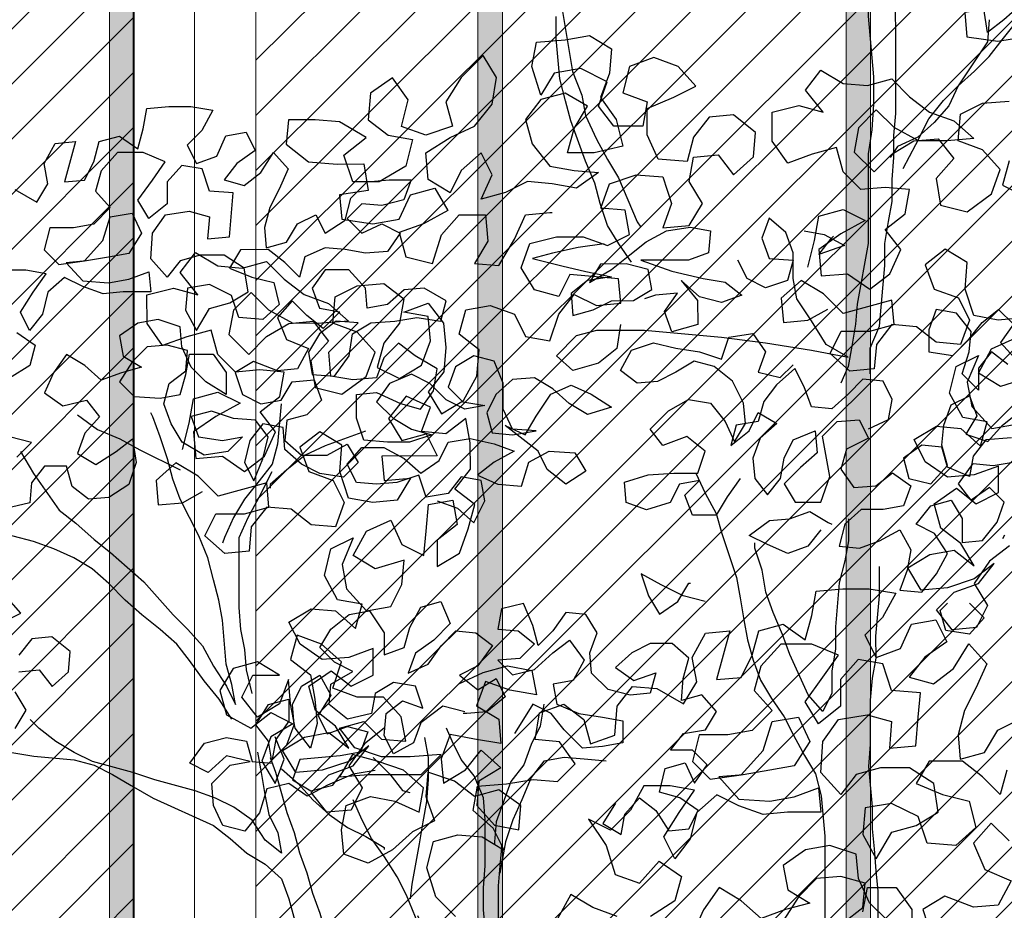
# Model space of a CAD drawing. Header units: centimetres. Extents: x 100159 to 737697, y -50084 to 234864.
# Tile 133 of 165: x 403810 to 403890, y -17625 to -17553. Entities that reach past the tile are written whole.
import ezdxf

# ---------------------------------------------------------------- set-up
doc = ezdxf.new("R2010")
doc.units = ezdxf.units.CM
doc.layers.get('0').update_dxf_attribs({"lineweight": 5})
for name, color, linetype, lineweight in [('DDL- MENUISERIES EXT', 8, 'Continuous', 5), ('DDL-HACHURES', 252, 'Continuous', 13), ('DDL-HACHURES POCHAGE GRIS', 251, 'Continuous', 5), ('DDL-TRAIT EPAIS', 7, 'Continuous', 5)]:
    doc.layers.add(name, color=color, linetype=linetype, lineweight=lineweight)
doc.layers.add('DDL- PAYSAGE', color=63, linetype='Continuous')

# ---------------------------------------------------------------- blocks, each defined once
blk = doc.blocks.new('fenetre facade est self')
at = {"layer": 'DDL- MENUISERIES EXT', "lineweight": 5, "true_color": 0x7aafdf}
h = blk.add_hatch(dxfattribs=at)
h.set_pattern_fill('ANSI31', color=143, angle=-1e-14)
h.paths.add_polyline_path([(-2052.073, 3), (-2188.079, 3), (-2188.079, -349), (-2052.073, -349)])
h.paths.add_polyline_path([(-1962.073, 3), (-2042.073, 3), (-2042.073, -349), (-1962.073, -349)])
h.paths.add_polyline_path([(-1772.073, 3.142), (-1952.073, 3.142), (-1952.073, -349), (-1772.073, -349)])
h.paths.add_polyline_path([(-1682.073, 3.116), (-1762.073, 3.116), (-1762.073, -349), (-1682.073, -349)])
h.paths.add_polyline_path([(-1557.454, 3.116), (-1672.073, 3.116), (-1672.073, -349), (-1557.454, -349)])
h.paths.add_polyline_path([(-1455.454, 3), (-1547.454, 3), (-1547.454, -349), (-1455.454, -349)])
h.paths.add_polyline_path([(-1122.044, 3), (-1355.594, 3), (-1355.594, -349), (-1122.044, -349)])
h.paths.add_polyline_path([(-948.044, 3.142), (-1112.044, 3.142), (-1112.044, -349), (-948.044, -349)])
h.paths.add_polyline_path([(-747.044, 3.142), (-938.044, 3.142), (-938.044, -349), (-747.044, -349)])
h.paths.add_polyline_path([(-557.044, 3.213), (-737.044, 3.213), (-737.044, -349), (-557.044, -349)])
h.paths.add_polyline_path([(-467.044, 3.142), (-547.044, 3.142), (-547.044, -349), (-467.044, -349)])
h.paths.add_polyline_path([(-277.044, 3.142), (-457.044, 3.142), (-457.044, -349), (-277.044, -349)])
h.paths.add_polyline_path([(-64.589, 3.142), (-267.044, 3.142), (-267.044, -349), (-64.589, -349)])
at = {"linetype": 'Continuous'}
for points in [[(-2193.079, 8), (-2193.079, -353.858), (-2047.073, -353.858), (-2047.073, 8)], [(-2047.073, 8), (-2047.073, -353.858), (-1957.073, -353.858), (-1957.073, 8)], [(-2188.079, 3), (-2188.079, -348.858), (-2052.073, -348.858), (-2052.073, 3)], [(-2042.073, 3), (-2042.073, -348.858), (-1962.073, -348.858), (-1962.073, 3)]]:
    blk.add_lwpolyline(points, close=True, dxfattribs=at)
blk = doc.blocks.new('A$C640D435A')
for points in [[(2393.84, 4419.06), (2381.42, 4344.93), (2371.1, 4318.17), (2366.96, 4295.52), (2354.58, 4268.76), (2342.2, 4246.12), (2329.82, 4225.54), (2309.18, 4176.13), (2305.06, 4169.96)], [(2315.32, 4130.82), (2329.76, 4151.4), (2342.13, 4171.98), (2350.39, 4196.69), (2356.59, 4219.33), (2366.91, 4244.04), (2383.43, 4289.33), (2389.62, 4311.98), (2395.82, 4336.68), (2399.99, 4381.98), (2400.01, 4406.7)], [(2047.49, 4005.44), (2047.52, 4034.28), (2037.24, 4059), (2031.13, 4126.96), (2031.15, 4151.67), (2027.05, 4176.39), (2022.95, 4199.05), (2022.98, 4223.76), (2020.94, 4248.47), (2020.96, 4273.19), (2018.93, 4297.9), (2019.12, 4503.84), (2015.02, 4528.55), (2008.86, 4551.21), (2006.82, 4573.86), (2002.73, 4596.52), (1994.51, 4619.18), (1992.46, 4629.48)], [(2027.47, 4631.51), (2027.45, 4606.8), (2033.6, 4582.08), (2039.76, 4559.42), (2043.86, 4534.7), (2045.89, 4505.87), (2049.97, 4460.56), (2049.92, 4407.02), (2043.68, 4339.06), (2043.65, 4308.17), (2045.68, 4279.34), (2049.78, 4252.57), (2049.68, 4151.66), (2061.98, 4083.69), (2064.02, 4061.03), (2068.11, 4036.32), (2072.21, 4013.66), (2080.43, 3995.12)], [(2010.63, 4236.13), (1996.24, 4262.91), (1981.85, 4291.76), (1965.4, 4312.36), (1948.94, 4328.85), (1930.42, 4345.35), (1913.96, 4361.84), (1899.56, 4380.38), (1883.1, 4400.99), (1866.64, 4417.48), (1848.12, 4433.97), (1831.66, 4450.46), (1817.27, 4469.01), (1879, 4419.53), (1897.52, 4403.04), (1916.04, 4388.61), (1920.18, 4415.37), (1916.09, 4440.09), (1914.05, 4464.8), (1914.1, 4520.41), (1912.06, 4538.94)], [(1914, 4403.02), (1916.03, 4378.31), (1948.94, 4328.85), (1959.21, 4306.19), (1975.67, 4287.64), (1994.19, 4271.15), (2016.83, 4260.83), (2025.06, 4248.47)], [(2533.37, 3862.9), (2510.71, 3854.69), (2492.16, 3838.23), (2479.83, 3862.95), (2483.96, 3885.6), (2506.62, 3889.7), (2521.02, 3871.15), (2545.73, 3867.01), (2553.99, 3891.72), (2578.69, 3883.46), (2601.34, 3881.38), (2624, 3883.41), (2634.31, 3904), (2617.86, 3922.55), (2593.14, 3922.57), (2570.48, 3910.23), (2551.93, 3893.78), (2531.35, 3908.21), (2521.07, 3928.81), (2496.36, 3932.96), (2469.59, 3926.8), (2446.93, 3918.59), (2469.57, 3906.21), (2488.09, 3891.78), (2465.43, 3881.5), (2438.65, 3879.47), (2430.44, 3906.24), (2407.8, 3918.62), (2378.97, 3916.59), (2366.59, 3896.01), (2389.23, 3881.57), (2409.84, 3898.03), (2420.15, 3918.61), (2457.25, 3947.41), (2434.59, 3937.13), (2422.25, 3957.74), (2405.8, 3982.46), (2383.15, 3992.78), (2360.49, 3982.5), (2337.83, 3968.11), (2364.59, 3959.85), (2385.19, 3972.19), (2403.74, 3988.64), (2424.35, 4000.98), (2449.06, 3998.9), (2467.58, 3982.41), (2477.86, 3961.8), (2471.66, 3939.16), (2449, 3937.12), (2422.23, 3941.26), (2449.01, 3943.3), (2459.33, 3965.94), (2459.35, 3994.77), (2469.67, 4019.47), (2492.33, 4025.63), (2512.91, 4013.26), (2521.13, 3990.6), (2504.64, 3974.14), (2479.92, 3970.04), (2502.57, 3965.9), (2523.18, 3976.18), (2541.73, 3994.7), (2562.33, 4004.97), (2587.03, 3994.65), (2601.43, 3974.05), (2582.88, 3955.53), (2562.27, 3943.19), (2539.61, 3937.03), (2564.32, 3928.77), (2589.03, 3928.75), (2615.8, 3930.79), (2624.06, 3955.49), (2624.09, 3982.26), (2601.44, 3984.34), (2574.66, 3972.01), (2552, 3965.85), (2537.6, 3986.46), (2533.5, 4011.18), (2558.23, 4025.57), (2576.78, 4039.97), (2593.24, 4023.48), (2601.45, 4000.82), (2628.22, 3998.73), (2652.94, 4002.83), (2655.02, 4029.6), (2622.1, 4062.58), (2646.82, 4064.62), (2665.34, 4050.18), (2677.68, 4029.58), (2673.53, 4004.87), (2648.82, 4002.83), (2632.37, 4025.5), (2628.27, 4050.22), (2607.69, 4062.59), (2580.92, 4064.68), (2556.21, 4068.82), (2529.43, 4064.72), (2523.28, 4087.38), (2548, 4101.78), (2570.65, 4099.7), (2589.17, 4083.2), (2611.82, 4079.06), (2613.9, 4101.72), (2632.46, 4122.29), (2659.23, 4122.27), (2673.62, 4101.66), (2665.37, 4079.02), (2642.71, 4074.92), (2661.23, 4056.37), (2679.77, 4070.77), (2696.26, 4087.22), (2712.72, 4068.68), (2702.4, 4043.97), (2677.68, 4033.7), (2690.02, 4011.03), (2712.67, 4008.95), (2739.45, 4019.23), (2760.03, 4006.85), (2751.77, 3982.15), (2731.17, 3971.87), (2708.52, 3976.01), (2696.18, 3996.61), (2671.47, 3998.7), (2663.21, 3976.05), (2679.67, 3959.56), (2702.32, 3953.36), (2704.36, 3930.71), (2685.81, 3914.25), (2656.98, 3914.27), (2634.34, 3926.65), (2621.96, 3906.07), (2638.42, 3889.58), (2665.2, 3893.67), (2685.8, 3903.95), (2704.35, 3920.41), (2706.43, 3945.12), (2729.09, 3949.22), (2743.49, 3930.67), (2749.64, 3905.95), (2739.32, 3885.37), (2729.05, 3910.09), (2722.9, 3934.81), (2737.33, 3953.33), (2762.04, 3955.37), (2786.76, 3963.58), (2809.41, 3957.38), (2801.15, 3934.74), (2774.38, 3930.64), (2751.73, 3934.78), (2768.19, 3918.29), (2794.95, 3914.15), (2819.68, 3928.54), (2832.05, 3949.12), (2840.31, 3971.77), (2834.16, 3994.43), (2815.63, 4008.86), (2813.6, 4031.51), (2836.25, 4037.67), (2858.91, 4035.59), (2875.37, 4019.1), (2889.76, 3996.44), (2873.27, 3979.98), (2844.44, 3977.94), (2821.79, 3982.08), (2815.63, 4004.74), (2811.53, 4027.4), (2784.76, 4027.42), (2770.33, 4006.84), (2770.3, 3982.13), (2792.97, 3996.52), (2809.46, 4012.98), (2819.78, 4035.63), (2821.86, 4058.28), (2846.58, 4066.49), (2869.23, 4062.35), (2889.81, 4047.92), (2885.67, 4025.27), (2865.06, 4012.93), (2887.71, 4006.73), (2910.36, 3998.48), (2928.9, 4014.93), (2949.51, 4027.27), (2963.91, 4006.66), (2974.18, 3984), (2953.58, 3969.61), (2926.81, 3975.81), (2912.38, 3957.29), (2928.83, 3938.74), (2937.05, 3916.08), (2916.45, 3903.74), (2893.81, 3918.18), (2875.29, 3932.61), (2871.14, 3905.84), (2879.36, 3881.12), (2902, 3866.68), (2924.65, 3864.6), (2943.2, 3879), (2949.39, 3901.65), (2974.11, 3901.63), (2988.51, 3883.08), (2990.54, 3860.43), (3017.31, 3854.22)], [(3005.01, 3911.9), (2988.55, 3928.39), (3013.26, 3934.54)], [(3007.34, 4212.56), (2982.62, 4198.17), (2970.28, 4218.77), (2974.42, 4241.42), (2962.08, 4264.09), (2939.43, 4266.17), (2951.75, 4220.85), (2929.1, 4222.93), (2918.82, 4243.53), (2912.66, 4266.19), (2890.01, 4272.39), (2869.41, 4257.99), (2863.25, 4280.65), (2859.15, 4303.31), (2834.44, 4305.39), (2809.73, 4305.41), (2785.01, 4301.32), (2797.35, 4278.65), (2813.81, 4262.16), (2803.49, 4241.58), (2780.85, 4249.84), (2770.57, 4272.5), (2747.92, 4276.64), (2737.6, 4256.05), (2758.19, 4241.62), (2772.58, 4223.07), (2749.93, 4216.92), (2731.4, 4231.35), (2717.01, 4254.01), (2700.52, 4235.49), (2710.79, 4212.83), (2721.07, 4192.23), (2727.23, 4169.57), (2725.15, 4146.92), (2702.5, 4153.12), (2690.16, 4173.72), (2669.58, 4184.04), (2659.26, 4163.45), (2636.62, 4177.89), (2630.47, 4202.61), (2611.95, 4221.16), (2587.24, 4223.24), (2562.53, 4223.26), (2570.75, 4200.6), (2595.45, 4194.4), (2618.11, 4196.44), (2634.57, 4179.95), (2618.08, 4163.49), (2595.43, 4173.81), (2574.83, 4163.53), (2589.23, 4142.93), (2613.94, 4140.84), (2636.59, 4144.94), (2659.25, 4146.98), (2681.89, 4136.66), (2688.05, 4114), (2704.54, 4130.46), (2723.09, 4144.86), (2753.98, 4144.83), (2766.32, 4124.23), (2741.59, 4113.95), (2716.88, 4107.8), (2710.67, 4083.09), (2729.19, 4066.6), (2755.97, 4068.64), (2764.23, 4093.34), (2788.95, 4105.67), (2813.66, 4101.53), (2815.7, 4076.82), (2803.32, 4054.18), (2788.93, 4078.9), (2766.28, 4085.1), (2745.7, 4097.48), (2749.84, 4124.24), (2772.51, 4138.64), (2799.28, 4138.61), (2821.93, 4132.42), (2836.32, 4113.87), (2854.88, 4134.44), (2852.84, 4163.28), (2838.45, 4183.88), (2811.68, 4188.03), (2789.02, 4181.87), (2791.06, 4157.16), (2766.35, 4159.24), (2764.31, 4186.01), (2762.27, 4208.67), (2789.05, 4210.7), (2797.31, 4235.41), (2819.96, 4239.5), (2836.42, 4220.95), (2836.4, 4196.24), (2856.98, 4179.75), (2869.35, 4200.33), (2852.9, 4223), (2838.5, 4243.61), (2863.22, 4253.88), (2892.05, 4253.85), (2910.57, 4233.24), (2916.73, 4210.58), (2900.24, 4192.07), (2918.75, 4173.51), (2941.4, 4169.37), (2968.17, 4169.35), (2974.33, 4144.63), (2957.84, 4128.17), (2929.01, 4132.32), (2908.44, 4154.99), (2900.23, 4181.77), (2875.52, 4185.91), (2865.2, 4163.27), (2879.6, 4140.6), (2902.24, 4136.46), (2926.95, 4132.32), (2949.6, 4130.24), (2931.05, 4109.66), (2902.22, 4107.63), (2879.57, 4111.77), (2856.92, 4120.03), (2854.84, 4097.38), (2885.73, 4097.35), (2908.38, 4095.27), (2931.05, 4103.48), (2951.65, 4113.76), (2970.17, 4097.27), (2976.32, 4072.55), (2990.72, 4054.01), (3001.04, 4074.59), (2986.64, 4097.26), (2972.25, 4117.86), (2994.9, 4121.96), (3019.61, 4121.94)], [(3005.13, 4051.93), (2984.53, 4037.54), (2990.69, 4014.88), (3013.33, 4000.44)], [(2354.38, 4054.59), (2300.84, 4054.64), (2259.65, 4050.56), (2214.34, 4046.48), (2164.91, 4040.35), (2113.41, 4032.16), (2072.22, 4023.96), (2096.94, 4038.35), (2113.44, 4065.11), (2129.94, 4089.8), (2134.08, 4112.45), (2134.11, 4141.28), (2142.37, 4163.93), (2160.91, 4180.39), (2169.13, 4157.73), (2160.87, 4135.08), (2134.1, 4133.05), (2140.26, 4110.39), (2164.96, 4102.13), (2185.56, 4112.4), (2195.88, 4132.99)], [(2346.23, 4151.39), (2375.06, 4147.24), (2403.88, 4141.04), (2426.53, 4134.84), (2393.57, 4126.63), (2366.8, 4120.48), (2337.96, 4114.32), (2364.73, 4110.18), (2383.25, 4095.75), (2381.17, 4071.04), (2358.52, 4077.24), (2337.93, 4087.55), (2313.22, 4087.58), (2292.64, 4099.95), (2296.78, 4122.6), (2321.5, 4128.76), (2350.33, 4128.73), (2362.67, 4108.12), (2337.97, 4122.56), (2317.39, 4139.06), (2298.87, 4153.49), (2276.23, 4165.86), (2249.46, 4170.01), (2226.8, 4165.91), (2228.84, 4141.2), (2251.48, 4132.94), (2305.03, 4132.89), (2270.01, 4120.56), (2234.99, 4112.36), (2210.27, 4108.26), (2191.73, 4093.86), (2214.37, 4085.61), (2239.09, 4091.76), (2259.7, 4110.28), (2241.14, 4087.64), (2241.12, 4060.87), (2269.94, 4052.61), (2278.2, 4075.25), (2263.81, 4095.86), (2288.52, 4093.78), (2300.87, 4089.65)], [(2121.77, 4166.01), (2099.12, 4161.91), (2076.45, 4149.57), (2105.27, 4139.25), (2090.88, 4157.8), (2088.82, 4159.86)], [(2049.49, 3943.66), (2026.85, 3953.98), (2022.75, 3976.64), (2033.07, 3997.22), (2055.72, 3999.26), (2072.18, 3982.77), (2090.7, 3966.28), (2113.36, 3968.32), (2121.61, 3990.96), (2131.93, 4011.55), (2152.51, 3992.99), (2166.9, 3974.44), (2173.06, 3951.79), (2197.77, 3947.64), (2203.93, 3924.99), (2183.35, 3941.48), (2173.07, 3962.08), (2152.47, 3949.75), (2170.99, 3933.25), (2179.2, 3910.59), (2177.12, 3887.94), (2162.69, 3869.42), (2148.29, 3887.97), (2144.19, 3910.63), (2133.92, 3931.23), (2109.21, 3941.55), (2107.13, 3916.84), (2125.65, 3900.35), (2144.17, 3881.79), (2131.79, 3861.21), (2102.96, 3861.24), (2092.69, 3890.08), (2100.97, 3935.38), (2084.51, 3951.87), (2059.8, 3953.95), (2049.48, 3933.36), (2074.18, 3920.99), (2080.34, 3898.33), (2065.91, 3877.75), (2041.2, 3879.83), (2022.68, 3894.26), (2002.07, 3879.86), (2010.29, 3857.2), (2032.93, 3853.06), (2057.65, 3853.04), (2076.17, 3836.55), (2082.32, 3811.83), (2059.67, 3809.79), (2037.02, 3818.05), (2014.38, 3830.43), (2002, 3807.79), (2006.1, 3785.13), (2014.32, 3762.47), (1989.6, 3760.43), (1973.15, 3781.04), (1960.81, 3803.71), (1975.25, 3826.35), (1995.85, 3836.62), (1979.4, 3857.23), (1956.75, 3863.43), (1944.37, 3842.85), (1944.35, 3816.08), (1921.7, 3818.16), (1905.24, 3838.77), (1897.02, 3861.43), (1913.51, 3877.89), (1934.1, 3863.45), (1948.53, 3881.97), (1932.07, 3904.64), (1909.42, 3902.6), (1884.71, 3906.74)], [(1888.85, 3933.51), (1917.68, 3931.43), (1932.08, 3912.88), (1936.18, 3890.22), (1960.9, 3900.5), (1967.1, 3923.14), (1989.75, 3925.18), (2010.33, 3910.75), (2004.14, 3888.1), (1979.42, 3881.94), (1960.9, 3902.56), (1967.1, 3925.2), (1965.06, 3947.86), (1956.85, 3970.52), (1936.26, 3980.83), (1928, 3958.19), (1940.34, 3937.58), (1915.62, 3929.37), (1899.16, 3947.92), (1880.64, 3962.35)], [(1893.05, 4015.88), (1911.59, 4030.28), (1925.99, 4011.73), (1925.97, 3987.02), (1944.52, 4005.54), (1936.31, 4030.26), (1934.27, 4052.91), (1950.76, 4073.49), (1973.42, 4077.59), (1981.64, 4054.93), (1981.61, 4030.22), (1954.84, 4026.12), (1936.32, 4044.67), (1921.92, 4063.22), (1903.4, 4077.65), (1886.91, 4061.19), (1901.31, 4040.59), (1882.75, 4020.01)], [(1896.99, 3824.36), (1899.05, 3820.24)], [(2327.61, 4060.79), (2331.71, 4034.02), (2352.29, 4017.52), (2381.11, 4009.26), (2399.66, 4025.72), (2377.03, 4048.39), (2354.38, 4054.59)], [(2193.6, 3887.93), (2207.99, 3867.32), (2220.33, 3846.72), (2247.1, 3846.69), (2255.36, 3869.34), (2238.9, 3885.83), (2261.55, 3881.69), (2271.83, 3861.08), (2298.59, 3852.82), (2321.25, 3861.04), (2323.33, 3883.69), (2296.57, 3891.95), (2267.74, 3894.04), (2240.97, 3894.06), (2232.75, 3918.78), (2253.36, 3935.24), (2280.12, 3924.92), (2294.56, 3943.44), (2273.98, 3964.05), (2251.34, 3976.43), (2226.62, 3972.33), (2210.13, 3951.75), (2199.81, 3929.11), (2187.48, 3949.71), (2189.56, 3972.36), (2201.93, 3997.07), (2222.54, 4013.52), (2245.2, 4019.68), (2265.78, 4007.3), (2286.37, 3996.99), (2309.02, 3994.91), (2327.57, 4009.31), (2315.23, 4031.97), (2290.53, 4040.23), (2265.81, 4034.08), (2239.03, 4029.98), (2214.31, 4021.77), (2206.1, 4046.49), (2179.33, 4050.63), (2164.9, 4030.05), (2173.11, 4007.39), (2148.39, 4001.23), (2133.99, 4015.66)], [(2708.51, 3971.89), (2712.59, 3926.58), (2718.75, 3903.92), (2733.15, 3885.37), (2749.6, 3864.77), (2761.94, 3844.16), (2772.22, 3821.5), (2774.27, 3815.32)], [(3000.89, 3918.08), (2986.46, 3893.38), (2957.59, 3852.22), (2939.04, 3837.82), (2918.43, 3819.3), (2899.88, 3804.91), (2862.78, 3771.99), (2829.8, 3734.95), (2813.31, 3718.49), (2796.82, 3699.97), (2784.44, 3677.33), (2770, 3654.69), (2759.69, 3634.11), (2763.83, 3656.76), (2770.03, 3679.4), (2774.19, 3728.82), (2778.33, 3751.47), (2784.53, 3774.12), (2790.73, 3798.83), (2801.05, 3823.53), (2821.68, 3864.7), (2829.94, 3887.34), (2836.14, 3909.99), (2844.4, 3934.7), (2852.66, 3957.34), (2854.72, 3961.46)], [(2937.09, 3959.32), (2914.42, 3942.87), (2889.7, 3932.6), (2867.04, 3920.26), (2821.71, 3897.65)], [(2613.75, 3941.09), (2659.05, 3924.57), (2681.69, 3914.25), (2702.27, 3897.76), (2720.79, 3881.27), (2720.78, 3877.15)], [(2243.03, 3894.06), (2232.71, 3871.42), (2220.33, 3848.77), (2214.13, 3826.13), (2197.61, 3776.72), (2193.47, 3754.07), (2189.33, 3729.36), (2185.19, 3706.71), (2178.99, 3684.06), (2170.74, 3661.42), (2158.36, 3640.84), (2143.93, 3620.26), (2133.61, 3599.67), (2121.23, 3577.03), (2108.86, 3556.45), (2102.66, 3531.74), (2098.5, 3486.44), (2098.38, 3356.7)], [(2741.17, 3646.48), (2747.37, 3673.25), (2749.45, 3695.9), (2753.59, 3718.55), (2755.67, 3743.26), (2755.74, 3821.51), (2745.47, 3844.18), (2733.13, 3866.84), (2718.74, 3895.68)], [(2102.93, 3830.35), (2117.33, 3811.8), (2139.98, 3803.54), (2162.64, 3813.82), (2183.24, 3824.1), (2160.6, 3840.59), (2137.95, 3842.67), (2115.31, 3850.93), (2094.7, 3838.59), (2090.58, 3836.54)], [(2072.05, 3842.73), (2072.03, 3818.02), (2076.13, 3795.36), (2082.28, 3770.65), (2086.36, 3721.22), (2086.33, 3696.5), (2090.43, 3671.79), (2090.41, 3647.08), (2100.69, 3626.47), (2117.18, 3644.99), (2137.81, 3690.28), (2146.07, 3712.92), (2156.39, 3737.63), (2164.65, 3760.27), (2168.79, 3784.98), (2177.05, 3809.69), (2177.06, 3815.86)], [(2763.79, 3617.63), (2778.23, 3640.27), (2794.72, 3660.85), (2811.22, 3683.49), (2825.65, 3702.01), (2844.2, 3718.46), (2864.81, 3734.92), (2883.36, 3751.38), (2901.91, 3769.9), (2920.46, 3786.35), (2941.06, 3798.69), (2963.73, 3808.97), (2986.39, 3817.18), (3009.04, 3823.34), (3031.7, 3825.38), (3054.36, 3831.54), (3079.07, 3835.63), (3101.73, 3839.73), (3153.21, 3839.68), (3175.86, 3831.43), (3184.09, 3825.24)], [(2038.65, 3350.58), (2038.72, 3424.71), (2040.8, 3447.36), (2042.88, 3472.07), (2044.96, 3494.73), (2044.99, 3519.44), (2049.15, 3564.74), (2047.11, 3589.45), (2047.15, 3638.88), (2045.12, 3663.59), (2041.02, 3686.25), (2041.04, 3710.96), (2036.96, 3756.27), (2037, 3789.22)], [(3478.19, 3398.68), (3472.03, 3423.4), (3467.94, 3446.06), (3445.29, 3452.26), (3424.69, 3441.98), (3447.33, 3429.6), (3467.91, 3415.17), (3465.83, 3390.46), (3441.12, 3392.54), (3420.51, 3378.14), (3401.99, 3392.57), (3391.71, 3415.24), (3406.14, 3433.76), (3387.62, 3448.19), (3383.53, 3470.85), (3406.18, 3472.89), (3428.83, 3470.81), (3445.32, 3487.27), (3451.52, 3509.91), (3474.17, 3503.71), (3496.81, 3495.46), (3511.25, 3516.04), (3511.27, 3542.81), (3486.56, 3549.01), (3463.91, 3542.85), (3480.4, 3563.43), (3466, 3581.98), (3445.4, 3569.64), (3422.74, 3567.6), (3400.09, 3573.8), (3383.6, 3557.34), (3365.06, 3542.94), (3342.4, 3534.72), (3323.85, 3518.27), (3348.56, 3516.19), (3375.33, 3516.16), (3397.99, 3528.5), (3414.48, 3544.96), (3430.94, 3528.47), (3435.04, 3505.81), (3416.49, 3487.29), (3400.03, 3503.78), (3379.45, 3516.16), (3356.8, 3518.24), (3342.36, 3499.72), (3358.82, 3481.17), (3354.68, 3456.46), (3329.96, 3450.3), (3307.33, 3466.8), (3299.11, 3489.46), (3315.6, 3507.98), (3338.26, 3516.19), (3336.22, 3540.91), (3315.64, 3551.22), (3290.93, 3553.31)], [(3290.88, 3497.7), (3297.04, 3475.04), (3276.43, 3464.77)], [(3006.79, 3607.11), (2994.45, 3627.71), (3006.82, 3648.3)], [(3002.73, 3670.95), (2980.08, 3673.03), (2965.64, 3654.51), (2947.12, 3671), (2945.09, 3693.66), (2965.69, 3710.12), (2988.35, 3708.04), (3002.74, 3689.49)], [(3021.31, 3726.54), (3000.73, 3736.85), (3017.22, 3755.37)], [(3295.13, 3648.03), (3319.85, 3648.01), (3328.11, 3672.72), (3307.53, 3689.21), (3332.25, 3703.6), (3354.91, 3705.64), (3379.62, 3705.62), (3381.66, 3682.96), (3361.05, 3666.51), (3334.28, 3664.47), (3309.57, 3664.49), (3305.42, 3639.79), (3332.19, 3635.64), (3330.11, 3612.99), (3301.28, 3608.9), (3276.57, 3613.04)], [(2232.6, 3749.91), (2257.32, 3756.07), (2282.04, 3768.4), (2304.7, 3780.74), (2296.44, 3756.03), (2284.07, 3735.45), (2263.49, 3749.89), (2251.15, 3770.49), (2249.09, 3770.49)], [(1936.05, 3748.13), (1919.56, 3731.67), (1936.02, 3713.12), (1962.79, 3717.21), (1968.99, 3739.86), (1960.76, 3748.1)], [(2333.3, 3523.29), (2347.69, 3500.63), (2327.09, 3488.29), (2322.99, 3510.95), (2306.53, 3529.49), (2287.99, 3515.1), (2273.55, 3492.46), (2250.9, 3494.54), (2240.62, 3515.14), (2261.23, 3529.54), (2283.89, 3535.69), (2277.73, 3562.47), (2255.09, 3568.67), (2244.77, 3546.03), (2230.37, 3566.63), (2246.86, 3583.09), (2271.57, 3583.07), (2257.17, 3601.62), (2232.47, 3605.76), (2220.13, 3626.36), (2236.62, 3644.88), (2259.27, 3638.68), (2257.23, 3663.4), (2251.07, 3686.06), (2269.62, 3702.52), (2294.34, 3702.49), (2314.92, 3692.18), (2333.44, 3675.68), (2312.83, 3661.29), (2288.13, 3669.55), (2294.28, 3646.89), (2316.94, 3644.81), (2341.65, 3650.97), (2360.21, 3669.48), (2362.29, 3692.13), (2354.07, 3714.79), (2366.44, 3735.38), (2389.1, 3737.41), (2403.49, 3716.81), (2419.95, 3700.32), (2426.15, 3722.97), (2436.47, 3747.67), (2461.18, 3741.47), (2465.28, 3718.81), (2442.62, 3716.77), (2424.08, 3702.37), (2440.54, 3685.88), (2465.25, 3683.8), (2448.76, 3667.34), (2424.05, 3673.54), (2403.47, 3692.1), (2384.95, 3706.53), (2368.46, 3683.89), (2380.79, 3661.23), (2403.44, 3657.09), (2399.3, 3634.44), (2374.58, 3624.16), (2347.8, 3620.07), (2325.15, 3615.97), (2325.12, 3591.26), (2347.77, 3587.12), (2370.42, 3585.04), (2391.04, 3605.61), (2405.47, 3624.13), (2426.07, 3634.41), (2440.47, 3611.75), (2446.64, 3601.44)], [(2502.26, 3626.11), (2526.98, 3632.26), (2551.67, 3613.7), (2559.89, 3591.04), (2582.53, 3578.67), (2592.85, 3599.25), (2590.81, 3623.97), (2572.29, 3638.4), (2549.63, 3630.18), (2557.89, 3654.89), (2582.61, 3658.98), (2603.19, 3646.61), (2607.29, 3623.95), (2634.05, 3617.75), (2654.66, 3634.2), (2652.62, 3656.86), (2627.92, 3671.3), (2648.53, 3681.57), (2665.02, 3698.03), (2652.68, 3718.64), (2632.1, 3735.13), (2609.45, 3739.27), (2592.95, 3714.58), (2592.93, 3689.86), (2570.29, 3698.12), (2564.13, 3720.78), (2551.79, 3743.44), (2529.15, 3749.64), (2518.83, 3724.94), (2537.34, 3706.39), (2557.92, 3691.95), (2566.14, 3669.29), (2543.5, 3679.61), (2529.1, 3700.22), (2512.64, 3716.71), (2489.99, 3714.67), (2471.44, 3700.27), (2487.89, 3677.6), (2508.48, 3667.29), (2487.87, 3650.83), (2467.29, 3663.21), (2456.97, 3642.62), (2477.55, 3626.13), (2500.2, 3624.05), (2504.32, 3624.04)], [(2603.11, 3560.11), (2627.82, 3555.97), (2656.64, 3543.59), (2679.28, 3531.21), (2699.89, 3545.61), (2724.59, 3539.41), (2732.81, 3512.63), (2749.26, 3492.02), (2773.98, 3498.18), (2784.3, 3520.82), (2786.38, 3545.53), (2765.8, 3566.14), (2743.16, 3570.28), (2769.93, 3576.44), (2790.51, 3557.88), (2811.11, 3568.16), (2794.66, 3590.83), (2769.95, 3597.03), (2747.29, 3592.93), (2741.1, 3570.28), (2718.44, 3568.25), (2722.58, 3592.95), (2737.01, 3611.48), (2722.62, 3634.14), (2699.97, 3640.34), (2699.95, 3615.63), (2714.35, 3595.02), (2718.44, 3572.36), (2701.99, 3588.85), (2693.77, 3611.51), (2695.85, 3634.17), (2685.57, 3654.77), (2664.99, 3667.14), (2652.61, 3644.5), (2667.01, 3621.84), (2656.69, 3601.25), (2634.05, 3609.51), (2611.39, 3603.35), (2619.6, 3580.69), (2642.25, 3576.55), (2687.55, 3572.39), (2695.77, 3549.73), (2675.17, 3537.4), (2650.46, 3543.6), (2638.12, 3560.08)], [(2413.72, 3634.42), (2417.81, 3609.71), (2428.09, 3589.11), (2436.31, 3566.44), (2450.71, 3547.9), (2467.14, 3502.58), (2469.18, 3479.92), (2469.18, 3477.86)], [(2734.93, 3580.59), (2730.79, 3557.94), (2726.65, 3533.23), (2722.51, 3510.58), (2712.19, 3490), (2708.05, 3467.35), (2726.6, 3481.75), (2741.04, 3504.38), (2761.64, 3518.78), (2782.25, 3529.06), (2804.91, 3537.28), (2850.22, 3549.59), (2874.94, 3557.81), (2920.26, 3570.12), (2940.86, 3580.4), (2961.47, 3592.74), (2980.02, 3607.13), (2990.32, 3617.42)], [(4059.84, 3228.88), (4053.68, 3253.6), (4049.59, 3276.26), (4026.94, 3282.45), (4006.34, 3272.18), (4028.98, 3259.8), (4049.56, 3245.36), (4047.48, 3220.65), (4022.77, 3222.74), (4002.16, 3208.34), (3983.64, 3222.77), (3973.36, 3245.43), (3987.79, 3263.96), (3969.27, 3278.39), (3965.18, 3301.04), (3987.83, 3303.08), (4010.48, 3301), (4026.97, 3317.46), (4033.17, 3340.11), (4055.82, 3333.91), (4078.46, 3325.65), (4092.9, 3346.23), (4092.92, 3373.01), (4068.22, 3379.21), (4045.56, 3373.05), (4062.05, 3393.63), (4047.65, 3412.17), (4027.05, 3399.84), (4004.39, 3397.8), (3981.74, 3404), (3965.25, 3387.54), (3946.71, 3373.14), (3924.05, 3364.92), (3905.5, 3348.46), (3930.21, 3346.38), (3956.98, 3346.36), (3979.64, 3358.69), (3996.13, 3375.15), (4012.59, 3358.66), (4016.69, 3336.01), (3998.14, 3317.49), (3981.68, 3333.98), (3961.1, 3346.35), (3938.45, 3348.43), (3924.01, 3329.91), (3940.47, 3311.36), (3936.33, 3286.66), (3911.61, 3280.5), (3888.98, 3297), (3880.76, 3319.66), (3897.25, 3338.18), (3919.91, 3346.39), (3917.87, 3371.11), (3897.29, 3381.42), (3872.58, 3383.5), (3854.03, 3369.11), (3858.13, 3346.45), (3872.53, 3327.9), (3878.69, 3305.24), (3858.08, 3294.96), (3837.5, 3307.34), (3829.28, 3330), (3831.36, 3352.65), (3854.02, 3356.75), (3831.38, 3365.01), (3816.94, 3346.49), (3814.86, 3323.84), (3816.9, 3301.18), (3831.3, 3282.63), (3818.93, 3262.05), (3798.34, 3274.43), (3786.01, 3297.09), (3783.97, 3321.8), (3802.52, 3336.2), (3796.36, 3358.86), (3773.71, 3363), (3751.05, 3354.78), (3740.74, 3334.2), (3718.08, 3330.1), (3709.86, 3354.82), (3695.47, 3373.37), (3674.86, 3363.09), (3652.21, 3365.17), (3654.29, 3387.82), (3699.6, 3391.9), (3709.88, 3371.3), (3732.54, 3377.45), (3744.91, 3398.04), (3736.7, 3420.7), (3711.99, 3426.9), (3687.28, 3426.92), (3664.62, 3418.7), (3644.03, 3429.02), (3648.17, 3451.67), (3670.83, 3453.71), (3662.61, 3476.37), (3637.91, 3484.63), (3613.19, 3482.59), (3604.93, 3457.89), (3613.15, 3435.23), (3588.44, 3437.31), (3576.1, 3457.91), (3588.48, 3478.49), (3584.38, 3501.15), (3561.73, 3503.23), (3547.29, 3484.71), (3528.77, 3501.2), (3526.74, 3523.86), (3547.34, 3540.31), (3570, 3538.23), (3584.39, 3519.69), (3590.55, 3497.03), (3617.32, 3499.06), (3627.64, 3521.71), (3627.67, 3546.42), (3602.96, 3556.74), (3582.38, 3567.05), (3598.87, 3585.57), (3621.53, 3593.79), (3644.18, 3585.53), (3650.33, 3560.81), (3627.67, 3552.6), (3631.77, 3529.94), (3658.54, 3529.91), (3672.97, 3548.44), (3664.76, 3571.1), (3689.48, 3583.43), (3714.19, 3579.29), (3726.53, 3558.68), (3734.79, 3585.45), (3730.69, 3608.1), (3703.92, 3610.19), (3681.27, 3614.33), (3660.67, 3601.99), (3662.7, 3579.34), (3670.92, 3556.67), (3656.49, 3536.09), (3650.29, 3511.39), (3677.05, 3505.19), (3701.76, 3505.16), (3695.61, 3527.82), (3683.27, 3548.43), (3703.87, 3560.76), (3726.52, 3554.56), (3740.92, 3536.02), (3734.72, 3513.37), (3718.23, 3492.79), (3695.57, 3488.69), (3672.92, 3486.65), (3693.5, 3472.22), (3716.15, 3476.32), (3738.81, 3478.36), (3759.39, 3468.04), (3782.04, 3461.84), (3771.76, 3484.5), (3782.08, 3505.09), (3800.6, 3488.6), (3810.88, 3467.99), (3831.48, 3480.33), (3833.56, 3505.04), (3810.92, 3519.48), (3788.28, 3529.8), (3771.82, 3550.4), (3767.73, 3575.12), (3780.1, 3595.7), (3800.68, 3575.09), (3815.07, 3552.42), (3808.87, 3529.78), (3833.58, 3521.52), (3856.24, 3529.73), (3850.08, 3554.45), (3864.52, 3575.03), (3885.1, 3560.6), (3887.13, 3535.88), (3868.59, 3521.48), (3845.93, 3517.39), (3852.09, 3492.67), (3876.79, 3478.23), (3901.5, 3478.21), (3909.76, 3502.91), (3889.18, 3519.41), (3913.9, 3533.8), (3936.56, 3535.84), (3961.27, 3535.82), (3963.31, 3513.16), (3942.7, 3496.7), (3915.93, 3494.67), (3891.22, 3494.69), (3887.07, 3469.98), (3913.84, 3465.84), (3911.76, 3443.19), (3882.93, 3439.1), (3858.22, 3443.24), (3847.94, 3465.9), (3825.3, 3472.1), (3812.92, 3451.52), (3835.56, 3439.14), (3858.21, 3430.88), (3852.01, 3408.24), (3827.29, 3402.08), (3819.08, 3428.86), (3802.62, 3447.41), (3777.91, 3447.43), (3775.83, 3422.72), (3788.16, 3402.12), (3765.51, 3400.08), (3751.12, 3424.8), (3740.84, 3447.46), (3718.19, 3449.54), (3716.13, 3449.55)], [(2555.6, 3397.47), (2545.28, 3374.82), (2534.96, 3350.12), (2522.58, 3329.54), (2477.21, 3251.33), (2477.26, 3306.93), (2477.3, 3356.35), (2479.38, 3379), (2481.46, 3403.71), (2481.49, 3428.43), (2479.45, 3453.14), (2479.5, 3504.62), (2481.58, 3529.33), (2491.9, 3554.04), (2506.33, 3572.56), (2516.65, 3593.14), (2522.84, 3607.55)], [(2547.54, 3597.23), (2543.4, 3574.58), (2543.38, 3549.87), (2545.42, 3525.16), (2549.51, 3502.5), (2553.61, 3477.78), (2561.81, 3432.47), (2563.85, 3415.99)], [(3058.25, 3586.47), (3033.54, 3582.37), (3010.88, 3580.33), (2986.17, 3576.24), (2940.86, 3572.16), (2918.2, 3566), (2897.59, 3555.73), (2876.99, 3543.39), (2852.26, 3529), (2784.28, 3498.17), (2765.73, 3483.77), (2747.18, 3467.31), (2726.57, 3454.97), (2708.03, 3438.52), (2699.77, 3415.87), (2687.37, 3370.58)], [(2343.64, 3570.65), (2368.35, 3572.68), (2391.01, 3574.72), (2413.66, 3570.58), (2428.06, 3552.04), (2438.33, 3527.31), (2448.61, 3504.65), (2456.82, 3479.93), (2460.92, 3457.28), (2462.97, 3444.92)], [(2497.58, 3006.24), (2503.78, 3030.95), (2516.15, 3051.53), (2530.58, 3070.05), (2555.33, 3111.22), (2565.65, 3131.8), (2594.51, 3168.84), (2615.15, 3214.13), (2623.41, 3236.78), (2635.8, 3282.07), (2639.95, 3306.78), (2652.34, 3352.07), (2658.54, 3376.78), (2664.74, 3399.43), (2673, 3422.07), (2679.2, 3444.72), (2687.46, 3467.37), (2693.66, 3490.01), (2701.92, 3512.66), (2714.31, 3557.95), (2720.51, 3574.42)], [(2605.18, 3574.53), (2586.63, 3556.01), (2572.2, 3537.49), (2563.96, 3535.44)], [(2708.14, 3562.08), (2689.59, 3545.62), (2673.1, 3527.1), (2654.55, 3510.64), (2633.94, 3496.25), (2613.34, 3485.97), (2592.73, 3473.63), (2592.73, 3471.57)], [(2446.05, 2958.92), (2446.09, 3008.35), (2444.05, 3031), (2439.96, 3055.72), (2435.86, 3078.38), (2435.91, 3127.8), (2442.11, 3152.51), (2462.74, 3193.68), (2475.11, 3214.26), (2497.79, 3245.13), (2493.69, 3263.67), (2504.01, 3286.31), (2514.33, 3306.89), (2528.76, 3327.47), (2541.13, 3348.06), (2551.45, 3372.76), (2557.65, 3395.41), (2567.97, 3420.11), (2578.29, 3440.69), (2592.72, 3463.33), (2607.16, 3483.91), (2617.47, 3504.5), (2627.79, 3527.14)], [(2460.94, 3477.87), (2462.98, 3453.16), (2465.01, 3430.5), (2464.92, 3327.53), (2462.84, 3304.88), (2446.28, 3214.29), (2438.02, 3191.64), (2435.94, 3168.99), (2427.69, 3146.34), (2423.55, 3123.69), (2423.5, 3072.21), (2427.6, 3049.55), (2429.64, 3026.9), (2429.57, 2952.76)], [(3290.55, 3139.38), (3309.07, 3124.94), (3323.47, 3104.34), (3311.09, 3083.75), (3321.37, 3063.15), (3344.02, 3061.07), (3358.45, 3079.59), (3341.99, 3096.08), (3319.35, 3104.34), (3304.95, 3122.89), (3323.47, 3108.45), (3348.18, 3100.19), (3372.89, 3098.11), (3385.26, 3118.69), (3364.68, 3131.07), (3342.03, 3135.21), (3323.48, 3120.81), (3335.86, 3141.39), (3354.41, 3155.79), (3360.6, 3178.44), (3340.02, 3192.87), (3321.48, 3178.47), (3300.89, 3188.79), (3300.92, 3213.5), (3323.56, 3205.24), (3348.27, 3203.16), (3368.88, 3217.56), (3379.19, 3238.14), (3358.61, 3250.52), (3335.96, 3248.48), (3317.41, 3232.02), (3311.25, 3254.68), (3333.91, 3258.78), (3346.28, 3281.42), (3340.13, 3306.14), (3319.54, 3316.45), (3329.82, 3291.73), (3325.68, 3269.08), (3307.13, 3248.51), (3284.48, 3252.65)], [(3272.16, 3295.9), (3298.92, 3287.64), (3319.53, 3299.98), (3307.19, 3322.64), (3284.55, 3332.96)], [(3278.39, 3351.5), (3301.04, 3349.42), (3323.7, 3353.52), (3331.96, 3378.22), (3329.92, 3402.94), (3350.52, 3415.27), (3369.05, 3400.84), (3360.79, 3378.2), (3338.13, 3369.98), (3327.81, 3349.4), (3336.03, 3326.74), (3358.68, 3328.77), (3377.23, 3343.17), (3399.89, 3345.21), (3414.28, 3326.66), (3416.32, 3304.01), (3438.97, 3301.93), (3457.52, 3318.39), (3447.24, 3338.99), (3420.47, 3339.01), (3397.83, 3345.21), (3399.91, 3367.86), (3445.2, 3355.47), (3463.75, 3373.98), (3484.36, 3386.32), (3502.88, 3369.83), (3500.8, 3347.18), (3478.14, 3349.26), (3459.62, 3359.57)], [(3872.2, 2969.57), (3890.72, 2955.14), (3905.12, 2934.53), (3892.74, 2913.95), (3903.02, 2893.35), (3925.67, 2891.27), (3940.11, 2909.79), (3923.65, 2926.28), (3901, 2934.54), (3886.6, 2953.08), (3905.12, 2938.65), (3929.83, 2930.39), (3954.54, 2928.31), (3966.91, 2948.89), (3946.33, 2961.27), (3923.68, 2965.41), (3905.13, 2951.01), (3917.51, 2971.59), (3936.06, 2985.99), (3942.25, 3008.64), (3921.67, 3023.07), (3903.13, 3008.67), (3882.54, 3018.99), (3882.57, 3043.7), (3905.21, 3035.44), (3929.92, 3033.36), (3950.53, 3047.76), (3960.84, 3068.34), (3940.26, 3080.72), (3917.61, 3078.68), (3899.06, 3062.22), (3892.9, 3084.88), (3915.56, 3088.98), (3927.93, 3111.62), (3921.78, 3136.34), (3901.19, 3146.65), (3911.47, 3121.93), (3907.33, 3099.28), (3888.78, 3078.7), (3866.13, 3082.84), (3855.85, 3103.45), (3853.81, 3126.1), (3880.57, 3117.84), (3901.18, 3130.18), (3888.84, 3152.84), (3866.2, 3163.16), (3855.88, 3140.51), (3835.28, 3130.24), (3833.24, 3152.89), (3831.2, 3177.61), (3808.55, 3181.75), (3804.42, 3159.1), (3822.94, 3144.66), (3822.91, 3119.95), (3802.33, 3132.33), (3794.11, 3154.99), (3787.96, 3177.65), (3806.51, 3192.04), (3792.11, 3210.59), (3792.13, 3235.3), (3796.27, 3257.95), (3814.79, 3243.52), (3837.44, 3245.56), (3829.23, 3268.22), (3851.89, 3278.5), (3868.35, 3257.89), (3855.97, 3237.3), (3833.32, 3243.5), (3823.01, 3222.92), (3874.49, 3222.87), (3872.41, 3200.22), (3847.7, 3202.3), (3860.04, 3181.7), (3882.69, 3179.62), (3905.35, 3183.72), (3913.61, 3208.42), (3911.57, 3233.13), (3932.17, 3245.47), (3950.7, 3231.04), (3942.44, 3208.39), (3919.78, 3200.18), (3909.46, 3179.59), (3917.68, 3156.93), (3940.33, 3158.97), (3958.88, 3173.37), (3981.54, 3175.41), (3995.93, 3156.86), (3997.97, 3134.21), (4020.62, 3132.13), (4039.17, 3148.58), (4028.89, 3169.19), (4002.12, 3169.21), (3979.48, 3175.41), (3981.56, 3198.06), (4026.85, 3185.66), (4045.4, 3204.18), (4066.01, 3216.52), (4084.53, 3200.03), (4082.45, 3177.38), (4059.79, 3179.46), (4041.27, 3189.77)], [(3291.01, 2864.68), (3307.5, 2881.14), (3323.96, 2862.59), (3313.64, 2837.89), (3288.92, 2827.61), (3301.25, 2804.95), (3323.91, 2802.87), (3350.69, 2813.14), (3371.27, 2800.76), (3363.01, 2776.06)], [(3445.39, 2788.34), (3426.87, 2802.77), (3424.84, 2825.43), (3447.49, 2831.59), (3470.14, 2829.51), (3486.6, 2813.02), (3501, 2790.35)], [(3426.87, 2798.65), (3422.77, 2821.31), (3396, 2821.34), (3381.57, 2800.76), (3381.54, 2776.04)], [(3404.21, 2790.44), (3420.7, 2806.9), (3431.02, 2829.54), (3433.1, 2852.19), (3457.82, 2860.41), (3480.47, 2856.27), (3501.05, 2841.83), (3496.91, 2819.18), (3476.3, 2806.85), (3498.95, 2800.65), (3521.59, 2792.39), (3540.14, 2808.85), (3560.75, 2821.18), (3575.15, 2800.58), (3585.42, 2777.92)], [(3805.79, 2794.19), (3824.34, 2812.71), (3832.6, 2839.47), (3826.45, 2864.19), (3803.8, 2870.39), (3781.14, 2868.35), (3760.54, 2856.01), (3770.85, 2876.6), (3789.4, 2893.05), (3785.31, 2915.71), (3758.54, 2917.79), (3733.83, 2921.94), (3711.17, 2919.9), (3694.71, 2936.39), (3709.15, 2956.97), (3731.8, 2959.01), (3727.71, 2983.72), (3705.06, 2991.98), (3686.51, 2977.58), (3680.31, 2954.93), (3657.67, 2963.19), (3655.63, 2989.97), (3641.24, 3008.51), (3618.58, 3006.47), (3593.86, 2992.08), (3581.52, 3012.69), (3585.66, 3035.34), (3573.32, 3058), (3550.67, 3060.08), (3562.99, 3014.76), (3540.33, 3016.84), (3530.06, 3037.45), (3523.9, 3060.1), (3501.25, 3066.3), (3480.65, 3051.91), (3474.49, 3074.57), (3470.39, 3097.22), (3445.68, 3099.3), (3420.97, 3099.33), (3396.25, 3095.23), (3408.59, 3072.57), (3425.05, 3056.08), (3414.73, 3035.49), (3392.09, 3043.75), (3381.81, 3066.41), (3359.16, 3070.55), (3348.84, 3049.97), (3369.42, 3035.53), (3383.82, 3016.99), (3361.16, 3010.83), (3342.64, 3025.26), (3328.25, 3047.93), (3311.76, 3029.41), (3322.03, 3006.75), (3332.31, 2986.14), (3338.47, 2963.48), (3336.39, 2940.83), (3313.74, 2947.03), (3301.4, 2967.64), (3280.82, 2977.95)], [(3293.13, 2930.58), (3299.29, 2907.92), (3315.78, 2924.38), (3334.33, 2938.78), (3365.22, 2938.75), (3377.55, 2918.14), (3352.83, 2907.87), (3328.11, 2901.71), (3321.91, 2877.01), (3340.43, 2860.51), (3367.21, 2862.55), (3375.47, 2887.25), (3400.19, 2899.59), (3424.9, 2895.45), (3426.94, 2870.73), (3414.56, 2848.09), (3400.17, 2872.82), (3377.52, 2879.01), (3356.94, 2891.39), (3361.08, 2918.16), (3383.75, 2932.55), (3410.52, 2932.53), (3433.16, 2926.33), (3447.56, 2907.78), (3466.12, 2928.36), (3464.08, 2957.19), (3449.69, 2977.8), (3422.92, 2981.94), (3400.26, 2975.78), (3402.3, 2951.07), (3377.59, 2953.15), (3375.55, 2979.93), (3373.51, 3002.58), (3400.29, 3004.61), (3408.55, 3029.32), (3431.2, 3033.42), (3447.66, 3014.87), (3447.64, 2990.16), (3468.22, 2973.66), (3480.59, 2994.24), (3464.14, 3016.91), (3449.74, 3037.52), (3474.46, 3047.79), (3503.29, 3047.77), (3521.81, 3027.16), (3527.97, 3004.5), (3511.48, 2985.98), (3529.99, 2967.43), (3552.64, 2963.29), (3579.41, 2963.26), (3585.57, 2938.55), (3569.08, 2922.09), (3540.25, 2926.23), (3519.68, 2948.9), (3511.47, 2975.68), (3486.76, 2979.82), (3476.44, 2957.18), (3490.83, 2934.51), (3513.48, 2930.37), (3538.19, 2926.23), (3560.84, 2924.15), (3542.29, 2903.58), (3513.46, 2901.54), (3490.81, 2905.68), (3468.16, 2913.94), (3466.08, 2891.29), (3496.97, 2891.26), (3519.62, 2889.18), (3542.28, 2897.4), (3562.89, 2907.68), (3581.41, 2891.18), (3587.56, 2866.47), (3601.96, 2847.92), (3612.28, 2868.5), (3597.88, 2891.17), (3583.48, 2911.78), (3606.14, 2915.87), (3630.85, 2915.85), (3643.19, 2893.19), (3661.71, 2874.64), (3682.31, 2884.91), (3665.81, 2860.22), (3657.55, 2833.45), (3634.89, 2825.24), (3616.37, 2845.85), (3595.77, 2831.45), (3601.92, 2808.79), (3624.56, 2794.35)], [(3655.45, 2794.33), (3678.12, 2802.54), (3698.72, 2814.88), (3711.06, 2792.22)], [(3802.81, 3010.96), (3780.16, 3021.28), (3757.52, 3027.48), (3734.86, 3023.38), (3730.72, 3000.73), (3755.44, 3004.83), (3778.1, 3013.04), (3786.31, 2990.38), (3765.71, 2978.05), (3763.63, 2955.39), (3788.35, 2959.49), (3811, 2963.59), (3819.22, 2940.93), (3817.14, 2918.28), (3796.56, 2930.65), (3782.16, 2949.2), (3763.61, 2932.74), (3784.19, 2920.37), (3786.23, 2897.71), (3769.74, 2879.19), (3747.08, 2875.09), (3745.04, 2897.75), (3765.65, 2912.15), (3788.3, 2905.95), (3806.84, 2920.35), (3831.56, 2928.56), (3833.6, 2905.91), (3825.34, 2883.26), (3845.93, 2872.95), (3864.45, 2856.45), (3887.09, 2844.08), (3909.75, 2852.29), (3911.83, 2874.94), (3907.73, 2897.6), (3885.09, 2905.86), (3862.43, 2901.76), (3839.77, 2891.49), (3835.67, 2914.14), (3854.22, 2930.6), (3878.94, 2938.81), (3901.6, 2944.97), (3913.93, 2924.37), (3887.16, 2926.45), (3837.74, 2926.5), (3819.22, 2945.05), (3848.05, 2942.96), (3874.82, 2942.94), (3899.54, 2951.15), (3913.98, 2969.67), (3891.33, 2975.87), (3874.84, 2959.41), (3852.18, 2957.37), (3856.32, 2980.02), (3872.82, 2998.54), (3897.53, 2998.52), (3920.19, 3006.74), (3911.97, 3031.46), (3930.52, 3047.91), (3953.18, 3056.13), (3959.34, 3033.47), (3940.79, 3019.07), (3936.65, 2996.42), (3934.57, 2973.77), (3940.73, 2951.11), (3955.16, 2969.64), (3959.3, 2992.28), (3961.38, 3014.94), (3969.6, 2992.27), (3990.18, 2979.9), (4004.61, 2998.42), (3994.34, 3019.02), (3969.62, 3019.05), (3990.23, 3031.38), (4012.88, 3025.18), (4025.21, 3004.58), (4019.01, 2981.93), (3996.35, 2969.6), (3977.83, 2984.03), (3957.23, 2973.75), (3977.81, 2961.38), (3986.03, 2938.72), (3973.65, 2918.13), (3965.43, 2940.79), (3973.69, 2961.38)]]:
    blk.add_lwpolyline(points)
blk = doc.blocks.new('veget facade ouest self')
at = {"layer": 'DDL- PAYSAGE', "rotation": 270}
for p, xscale, yscale, zscale in [((-10.696, -387.727), -0.07261483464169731, 0.07261483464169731, 0.07261483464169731), ((-8.842, -538.625), -0.08759222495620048, 0.08759222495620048, 0.08759222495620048)]:
    blk.add_blockref('A$C640D435A', p, dxfattribs=dict(at, xscale=xscale, yscale=yscale, zscale=zscale))
blk = doc.blocks.new('*U184')
h = blk.add_hatch(color=256)
h.dxf.hatch_style = 1
h.paths.add_polyline_path([(-180.929, 0.997), (-180.929, -1.003), (180.929, -0.997), (180.929, 1.003)])
at = {"layer": 'DDL-TRAIT EPAIS'}
blk.add_lwpolyline([(-180.929, 0.997), (-180.929, -1.003), (180.929, -0.997), (180.929, 1.003)], close=True, dxfattribs=at)
blk = doc.blocks.new('*U185')
at = {"color": 0, "linetype": 'ByBlock', "lineweight": -2, "transparency": 16777216}
for p in [(0, -180), (0, -210), (0, -240)]:
    blk.add_blockref('*U184', p, dxfattribs=at)

msp = doc.modelspace()

# ---------------------------------------------------------------- hatches: boundary and pattern name
at = {"layer": 'DDL-HACHURES'}
h = msp.add_hatch(dxfattribs=at)
h.set_pattern_fill('ANSI31', color=256, scale=5, angle=180)
h.set_pattern_definition([(315, (487101.846, -21236.112), (11.2253202, 11.2253202), [])])
edge = h.paths.add_edge_path()
edge.add_line((428241.223, -20411.342), (430732.326, -20411.377))
edge.add_line((430732.326, -20411.377), (430732.469, -20542.781))
edge.add_line((430732.469, -20542.781), (430771.842, -20569.512))
edge.add_line((430771.842, -20569.512), (430771.842, -20447.377))
edge.add_line((430771.842, -20447.377), (431572.594, -20447.377))
edge.add_line((431572.594, -20447.377), (431572.594, -20557.358))
edge.add_line((431572.594, -20557.358), (431592.594, -20570.936))
edge.add_line((431592.594, -20570.936), (431592.594, -20447.377))
edge.add_line((431592.594, -20447.377), (431852.489, -20447.377))
edge.add_line((431852.489, -20447.377), (431852.489, -20557.286))
edge.add_line((431852.489, -20557.286), (431872.594, -20570.512))
edge.add_line((431872.594, -20570.512), (431872.594, -20447.377))
edge.add_line((431872.594, -20447.377), (432672.944, -20447.377))
edge.add_line((432672.944, -20447.377), (432672.944, -20556.215))
edge.add_line((432672.944, -20556.215), (432712.53, -20583.09))
edge.add_line((432712.53, -20583.09), (432712.53, -20413.377))
edge.add_line((432712.53, -20413.377), (432730.53, -20413.377))
edge.add_line((432730.53, -20413.377), (432730.53, -20431.377))
edge.add_line((432730.53, -20431.377), (432952.464, -20432.308))
edge.add_line((432952.464, -20432.308), (432952.464, -20471.377))
edge.add_line((432952.464, -20471.377), (432972.464, -20471.377))
edge.add_line((432972.464, -20471.377), (432972.464, -20431.377))
edge.add_line((432972.464, -20431.377), (433251.467, -20430.076))
edge.add_line((433251.467, -20430.076), (433251.467, -20605.165))
edge.add_line((433251.467, -20605.165), (433271.467, -20596.83))
edge.add_line((433271.467, -20596.83), (433271.467, -20431.377))
edge.add_line((433271.467, -20431.377), (433772.53, -20431.377))
edge.add_line((433772.53, -20431.377), (433772.53, -20596.83))
edge.add_line((433772.53, -20596.83), (433792.53, -20603.864))
edge.add_line((433792.53, -20603.864), (433792.53, -20431.377))
edge.add_line((433792.53, -20431.377), (433812.532, -20431.377))
edge.add_line((433812.532, -20431.377), (433812.532, -20471.377))
edge.add_line((433812.532, -20471.377), (433832.532, -20471.377))
edge.add_line((433832.532, -20471.377), (433832.532, -20411.377))
edge.add_line((433832.532, -20411.377), (434044.531, -20411.377))
edge.add_line((434044.531, -20411.377), (434044.531, -20426.377))
edge.add_line((434044.531, -20426.377), (435404.807, -20480.764))
edge.add_line((435404.807, -20480.764), (435404.807, -20469.769))
edge.add_line((435404.807, -20469.769), (435547.248, -20477.825))
edge.add_line((435547.248, -20477.825), (435546.926, -20489.675))
edge.add_line((435546.926, -20489.675), (437193.368, -20551.115))
edge.add_line((437193.368, -20551.115), (437732.1, -20616.411))
edge.add_line((437732.1, -20616.411), (437732.1, -20631.411))
edge.add_line((437732.1, -20631.411), (438339.416, -20630.913))
edge.add_line((438339.416, -20630.913), (438339.416, -20615.913))
edge.add_line((438339.416, -20615.913), (438805.023, -20610.193))
edge.add_line((438805.023, -20610.193), (438811.747, -21068.427))
edge.add_line((438811.747, -21068.427), (421995.953, -21014.17))
edge.add_line((421995.953, -21014.17), (423667.654, -20634.342))
edge.add_arc((423727.96, -20641.842), 60.77, 172.91073, 187.08927)
edge.add_arc((424337.298, -76079283.802), 76058634.463, 89.99949554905, 90.00050445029, ccw=False)
edge.add_line((425006.944, -20649.342), (425006.944, -20612.039))
edge.add_line((425006.944, -20612.039), (425953.543, -20512.039))
edge.add_line((425953.543, -20512.039), (428241.223, -20411.342))

# ---------------------------------------------------------------- block references
at = {"rotation": 90}
msp.add_blockref('*U185', (403638.256, -17680.658), dxfattribs=at)
at = {"layer": 'DDL-HACHURES', "color": 254}
msp.add_blockref('fenetre facade est self', (405871.251, -17507.729), dxfattribs=at)
at = {"layer": 'DDL-HACHURES POCHAGE GRIS', "rotation": 90}
msp.add_blockref('veget facade ouest self', (403640.179, -17861.587), dxfattribs=at)

doc.saveas('drawing.dxf')
